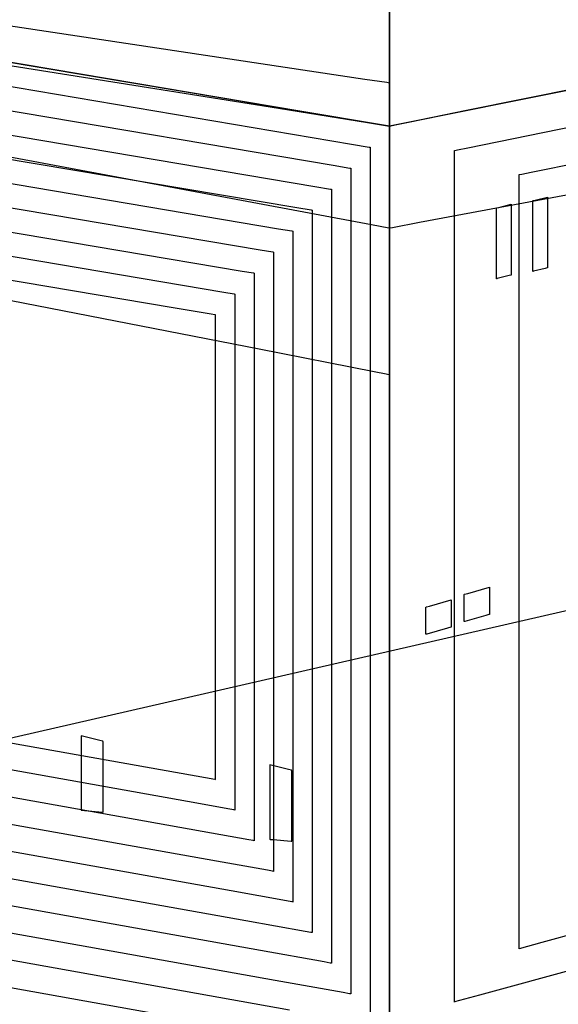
# Model space of a CAD drawing. Extents: x -3.57 to 3.57, y -2.08 to 2.06.
# Tile 121 of 219: x -0.17 to 0.04, y 0.3 to 0.68. Entities that reach past the tile are written whole.
import ezdxf

# ---------------------------------------------------------------- set-up
doc = ezdxf.new("R2010")
doc.units = 0

msp = doc.modelspace()

# ---------------------------------------------------------------- linework, layer by layer
at = {"layer": 'Layer 1', "color": 7, "linetype": 'CONTINUOUS'}
for p, q in [((-0.178415, 0.402839), (1.466712, 0.779742)), ((0.364528, 0.720678), (0.026363, 0.651751)), ((0.364528, 0.720678), (0.026363, 0.651751)), ((-0.298027, 0.698678), (-0.036163, 0.659283)), ((-0.026559, 0.649884), (-0.026559, 0.700285)), ((-0.026559, 0.696217), (-0.026559, 0.640965)), ((-0.072898, 0.648346), (-0.334762, 0.690057)), ((-0.072898, 0.648346), (-0.334762, 0.690057)), ((-0.0606, 0.646706), (-0.259992, 0.680339)), ((0.15842, 0.678202), (-0.026559, 0.640965)), ((-0.20935, 0.671797), (-0.073967, 0.648961)), ((-0.036163, 0.659283), (-0.027702, 0.658011)), ((-0.027702, 0.658011), (-0.026559, 0.657839)), ((-0.026559, 0.657839), (-0.026559, 0.657839)), ((-0.026559, 0.657839), (-0.026559, 0.657839)), ((-0.026559, 0.657839), (-0.026559, 0.657839)), ((-0.026559, 0.657839), (-0.026559, 0.657839)), ((-0.026559, 0.657839), (-0.026559, 0.657839)), ((-0.026559, 0.657839), (-0.026559, 0.657839)), ((-0.026559, 0.657839), (-0.026559, 0.657839)), ((-0.026559, 0.657839), (-0.026559, 0.657839)), ((-0.026559, 0.657839), (-0.026559, 0.657839)), ((-0.026559, 0.657839), (-0.026559, 0.657839)), ((-0.026559, 0.657839), (-0.026559, 0.657838)), ((-0.026559, 0.657838), (-0.026559, 0.657837)), ((-0.026559, 0.657837), (-0.026559, 0.657827)), ((-0.026559, 0.657827), (-0.026559, 0.657775)), ((-0.026559, 0.657775), (-0.026559, 0.657555)), ((-0.026559, 0.657555), (-0.026559, 0.655378)), ((-0.026559, 0.655378), (-0.026559, 0.640965)), ((-0.073967, 0.648961), (-0.031316, 0.641767)), ((-0.026559, 0.64199), (-0.026559, 0.649884)), ((0.026363, 0.651751), (-0.019901, 0.642322)), ((0.026363, 0.651751), (-0.019901, 0.642322)), ((-0.031889, 0.641814), (-0.072898, 0.648346)), ((-0.031889, 0.641814), (-0.072898, 0.648346)), ((-0.030476, 0.641625), (-0.0606, 0.646706)), ((-0.027752, 0.641155), (-0.031889, 0.641814)), ((-0.027752, 0.641155), (-0.031889, 0.641814)), ((-0.031316, 0.641767), (-0.027334, 0.641095)), ((-0.027436, 0.641112), (-0.030476, 0.641625)), ((-0.026781, 0.641), (-0.027752, 0.641155)), ((-0.026781, 0.641), (-0.027752, 0.641155)), ((-0.026722, 0.640992), (-0.027436, 0.641112)), ((-0.027334, 0.641095), (-0.026604, 0.640972)), ((-0.026559, 0.641194), (-0.026559, 0.64199)), ((-0.026559, 0.641007), (-0.026559, 0.641194)), ((-0.019901, 0.642322), (-0.026558, 0.640965)), ((-0.019901, 0.642322), (-0.026558, 0.640965)), ((-0.225955, 0.638825), (-0.033614, 0.602908)), ((-0.026584, 0.640968), (-0.026781, 0.641)), ((-0.026584, 0.640968), (-0.026781, 0.641)), ((-0.026577, 0.640968), (-0.026722, 0.640992)), ((-0.026604, 0.640972), (-0.026561, 0.640965)), ((-0.026565, 0.640966), (-0.026584, 0.640968)), ((-0.026565, 0.640966), (-0.026584, 0.640968)), ((-0.026564, 0.640965), (-0.026577, 0.640968)), ((-0.026561, 0.640965), (-0.026565, 0.640966)), ((-0.026561, 0.640965), (-0.026565, 0.640966)), ((-0.02656, 0.640965), (-0.026564, 0.640965)), ((-0.026561, 0.640965), (-0.026559, 0.640965)), ((-0.026559, 0.640965), (-0.026561, 0.640965)), ((-0.026559, 0.640965), (-0.026561, 0.640965)), ((-0.026559, 0.640965), (-0.02656, 0.640965)), ((-0.026559, 0.640969), (-0.026559, 0.641007)), ((-0.026559, 0.640966), (-0.026559, 0.640969)), ((-0.026559, 0.640965), (-0.026559, 0.640966)), ((-0.026558, 0.640965), (-0.026559, 0.640965)), ((-0.026559, 0.640965), (-0.026559, 0.640965)), ((-0.026559, 0.640965), (-0.026559, 0.640965)), ((-0.026559, 0.640965), (-0.026559, 0.640965)), ((-0.026559, 0.640965), (-0.026559, 0.640965)), ((-0.026559, 0.640965), (-0.026559, 0.640964)), ((-0.026559, 0.640965), (-0.026559, 0.640965)), ((-0.026559, 0.640965), (-0.026559, 0.640965)), ((-0.026559, 0.640965), (-0.026559, 0.640965)), ((-0.026559, 0.640965), (-0.026559, 0.640965)), ((-0.026559, 0.640965), (-0.026559, 0.640964)), ((-0.026559, 0.640823), (-0.026559, 0.640965)), ((-0.026559, 0.640965), (-0.026559, 0.640965)), ((-0.026559, 0.640965), (-0.026559, 0.640965)), ((-0.026559, 0.640965), (-0.026559, 0.640965)), ((-0.026559, 0.640965), (-0.026559, 0.640965)), ((-0.026559, 0.640965), (-0.026559, 0.640965)), ((-0.026559, 0.640965), (-0.026559, 0.640965)), ((-0.026559, 0.640965), (-0.026559, 0.640965)), ((-0.026559, 0.640965), (-0.026559, 0.640965)), ((-0.026559, 0.640965), (-0.026559, 0.640965)), ((-0.026558, 0.640965), (-0.026559, 0.640965)), ((-0.026559, 0.640965), (-0.026559, 0.640965)), ((-0.026559, 0.640965), (-0.026559, 0.640965)), ((-0.026559, 0.640965), (-0.026559, 0.640965)), ((-0.026559, 0.640965), (-0.026559, 0.640965)), ((-0.026559, 0.640965), (-0.026559, 0.640964)), ((-0.026559, 0.640965), (-0.026559, 0.640965)), ((-0.026559, 0.640965), (-0.026559, 0.640965)), ((-0.026559, 0.640965), (-0.026559, 0.640965)), ((-0.026559, 0.640965), (-0.026559, 0.640965)), ((-0.026559, 0.640965), (-0.026559, 0.640965)), ((-0.026559, 0.640965), (-0.026559, 0.640965)), ((-0.026559, 0.640965), (-0.026559, 0.640965)), ((-0.026559, 0.640965), (-0.026559, 0.640965)), ((-0.026559, 0.640965), (-0.026559, 0.640965)), ((-0.026559, 0.640965), (-0.026559, 0.640965)), ((-0.026559, 0.640965), (-0.026559, 0.640965)), ((-0.026559, 0.640965), (-0.026559, 0.640965)), ((-0.026559, 0.640965), (-0.026559, 0.640965)), ((-0.026559, 0.640964), (-0.026559, 0.640964)), ((-0.026559, 0.640964), (-0.026559, 0.640963)), ((-0.026559, 0.640964), (-0.026559, 0.640964)), ((-0.026559, 0.640964), (-0.026559, 0.640962)), ((-0.026559, 0.640964), (-0.026559, 0.640964)), ((-0.026559, 0.640964), (-0.026559, 0.640963)), ((-0.026559, 0.640963), (-0.026559, 0.640959)), ((-0.026559, 0.640963), (-0.026559, 0.640959)), ((-0.026559, 0.640962), (-0.026559, 0.640953)), ((-0.026559, 0.640959), (-0.026559, 0.640943)), ((-0.026559, 0.640959), (-0.026559, 0.640943)), ((-0.026559, 0.640953), (-0.026559, 0.64086)), ((-0.026559, 0.640943), (-0.026559, 0.640772)), ((-0.026559, 0.640943), (-0.026559, 0.640772)), ((-0.026559, 0.64086), (-0.026559, 0.640403)), ((-0.026559, 0.639775), (-0.026559, 0.640823)), ((-0.026559, 0.640772), (-0.026559, 0.639926)), ((-0.026559, 0.640772), (-0.026559, 0.639926)), ((-0.026559, 0.640403), (-0.026559, 0.638474)), ((-0.026559, 0.639926), (-0.026559, 0.636309)), ((-0.026559, 0.639926), (-0.026559, 0.636309)), ((-0.026559, 0.607332), (-0.026559, 0.639775)), ((-0.026559, 0.638474), (-0.026559, 0.620067)), ((0.003753, 0.632653), (0.044786, 0.641017)), ((-0.212665, 0.634794), (-0.062581, 0.60948)), ((-0.026559, 0.636309), (-0.026559, 0.599811)), ((-0.026559, 0.636309), (-0.026559, 0.599811)), ((-0.00148, 0.631586), (-0.00148, 0.631587)), ((-0.00148, 0.631587), (-0.00148, 0.631587)), ((-0.00148, 0.631587), (-0.00148, 0.631587)), ((-0.00148, 0.631587), (-0.00148, 0.631587)), ((-0.00148, 0.631587), (-0.00148, 0.631587)), ((-0.00148, 0.631587), (-0.00148, 0.631587)), ((-0.00148, 0.631587), (-0.001479, 0.631587)), ((-0.00148, 0.631557), (-0.00148, 0.631586)), ((-0.00148, 0.631586), (-0.00148, 0.631586)), ((-0.00148, 0.625994), (-0.00148, 0.631557)), ((-0.001479, 0.631587), (-0.001474, 0.631588)), ((-0.001474, 0.631588), (-0.001456, 0.631592)), ((-0.001456, 0.631592), (-0.001264, 0.631631)), ((-0.001264, 0.631631), (-0.000313, 0.631824)), ((-0.000313, 0.631824), (0.003753, 0.632653)), ((0.028352, 0.623186), (0.065655, 0.630789)), ((-0.00148, 0.590519), (-0.00148, 0.625994)), ((-0.209014, 0.624789), (-0.069651, 0.601282)), ((0.023594, 0.622216), (0.023594, 0.622217)), ((0.023594, 0.622217), (0.023594, 0.622217)), ((0.023594, 0.622217), (0.023594, 0.622217)), ((0.023594, 0.622217), (0.023595, 0.622217)), ((0.023594, 0.62219), (0.023594, 0.622216)), ((0.023594, 0.622216), (0.023594, 0.622216)), ((0.023594, 0.617133), (0.023594, 0.62219)), ((0.023595, 0.622217), (0.023595, 0.622217)), ((0.023595, 0.622217), (0.023595, 0.622217)), ((0.023595, 0.622217), (0.023596, 0.622217)), ((0.023596, 0.622217), (0.0236, 0.622218)), ((0.0236, 0.622218), (0.023616, 0.622221)), ((0.023616, 0.622221), (0.023791, 0.622257)), ((0.023791, 0.622257), (0.024655, 0.622433)), ((0.024655, 0.622433), (0.028352, 0.623186)), ((-0.026559, 0.620067), (-0.026559, 0.544638)), ((-0.205364, 0.614784), (-0.076721, 0.593083)), ((0.023594, 0.584882), (0.023594, 0.617133)), ((0.015742, 0.609528), (0.020547, 0.610728)), ((0.020547, 0.610728), (0.020547, 0.610728)), ((0.020547, 0.610728), (0.020547, 0.610728)), ((0.020547, 0.610728), (0.020547, 0.610728)), ((0.020547, 0.610728), (0.020547, 0.610728)), ((0.020547, 0.610728), (0.020547, 0.610728)), ((0.020547, 0.610728), (0.020547, 0.610728)), ((0.020547, 0.610728), (0.020547, 0.610726)), ((0.020547, 0.610726), (0.020547, 0.610709)), ((0.020547, 0.610709), (0.020547, 0.610625)), ((0.020547, 0.610625), (0.020547, 0.610269)), ((0.028984, 0.612039), (0.028984, 0.612138)), ((0.028984, 0.612138), (0.028984, 0.612138)), ((0.028984, 0.612138), (0.028984, 0.612138)), ((0.028984, 0.612138), (0.028984, 0.612138)), ((0.028984, 0.612138), (0.028984, 0.612138)), ((0.028984, 0.612138), (0.028984, 0.612138)), ((0.028984, 0.612138), (0.028984, 0.612138)), ((0.028984, 0.612138), (0.028984, 0.612138)), ((0.028984, 0.612138), (0.028984, 0.612138)), ((0.028984, 0.612138), (0.028984, 0.612138)), ((0.028984, 0.612138), (0.028984, 0.612138)), ((0.028984, 0.612138), (0.028984, 0.612138)), ((0.028984, 0.612138), (0.028985, 0.612138)), ((0.028984, 0.611309), (0.028984, 0.612039)), ((0.028984, 0.588715), (0.028984, 0.611309)), ((0.028985, 0.612138), (0.028988, 0.612139)), ((0.028988, 0.612139), (0.029005, 0.612143)), ((0.029005, 0.612143), (0.029079, 0.612161)), ((0.029079, 0.612161), (0.029805, 0.612343)), ((0.029805, 0.612343), (0.03461, 0.613543)), ((0.03461, 0.613543), (0.03461, 0.613543)), ((0.03461, 0.613543), (0.03461, 0.613543)), ((0.03461, 0.613543), (0.03461, 0.613543)), ((0.03461, 0.613543), (0.03461, 0.613543)), ((0.03461, 0.613543), (0.03461, 0.613543)), ((0.03461, 0.613543), (0.03461, 0.613543)), ((0.03461, 0.613543), (0.03461, 0.613541)), ((0.03461, 0.613541), (0.03461, 0.613524)), ((0.03461, 0.613524), (0.03461, 0.61344)), ((0.03461, 0.61344), (0.03461, 0.613083)), ((0.03461, 0.613083), (0.03461, 0.609545)), ((-0.062581, 0.60948), (-0.056957, 0.608532)), ((-0.056957, 0.608532), (-0.056584, 0.608469)), ((-0.056584, 0.608469), (-0.056561, 0.608465)), ((-0.056561, 0.608465), (-0.056559, 0.608465)), ((-0.056559, 0.608465), (-0.056559, 0.608465)), ((-0.056559, 0.608465), (-0.056559, 0.608465)), ((-0.056559, 0.608465), (-0.056559, 0.608465)), ((-0.056559, 0.608465), (-0.056559, 0.608465)), ((-0.056559, 0.608465), (-0.056559, 0.608464)), ((-0.056559, 0.608464), (-0.056559, 0.608463)), ((-0.056559, 0.608463), (-0.056559, 0.608459)), ((-0.056559, 0.608459), (-0.056559, 0.608443)), ((-0.056559, 0.608443), (-0.056559, 0.608378)), ((-0.056559, 0.608378), (-0.056559, 0.607692)), ((-0.056559, 0.607692), (-0.056559, 0.604364)), ((-0.026559, 0.602251), (-0.026559, 0.607332)), ((0.014921, 0.609224), (0.014921, 0.609323)), ((0.014921, 0.609323), (0.014921, 0.609323)), ((0.014921, 0.609323), (0.014921, 0.609323)), ((0.014921, 0.609323), (0.014921, 0.609323)), ((0.014921, 0.609323), (0.014921, 0.609323)), ((0.014921, 0.609323), (0.014921, 0.609323)), ((0.014921, 0.609323), (0.014921, 0.609323)), ((0.014921, 0.609323), (0.014921, 0.609323)), ((0.014921, 0.609323), (0.014921, 0.609323)), ((0.014921, 0.609323), (0.014921, 0.609323)), ((0.014921, 0.609323), (0.014921, 0.609323)), ((0.014921, 0.609323), (0.014921, 0.609323)), ((0.014921, 0.609323), (0.014922, 0.609323)), ((0.014921, 0.608494), (0.014921, 0.609224)), ((0.014921, 0.5859), (0.014921, 0.608494)), ((0.014922, 0.609323), (0.014925, 0.609324)), ((0.014925, 0.609324), (0.014942, 0.609328)), ((0.014942, 0.609328), (0.015016, 0.609346)), ((0.015016, 0.609346), (0.015742, 0.609528)), ((0.020547, 0.610269), (0.020547, 0.606731)), ((0.020547, 0.606731), (0.020547, 0.58414)), ((0.03461, 0.609545), (0.03461, 0.586951)), ((-0.20171, 0.604776), (-0.083791, 0.584885)), ((-0.056559, 0.604364), (-0.056559, 0.569211)), ((-0.033614, 0.602908), (-0.026897, 0.601654)), ((-0.069651, 0.601282), (-0.064429, 0.600401)), ((-0.064429, 0.600401), (-0.064082, 0.600343)), ((-0.064082, 0.600343), (-0.06406, 0.600339)), ((-0.06406, 0.600339), (-0.064059, 0.600339)), ((-0.064059, 0.600339), (-0.064059, 0.600339)), ((-0.064059, 0.600339), (-0.064059, 0.600339)), ((-0.064059, 0.600339), (-0.064059, 0.600339)), ((-0.064059, 0.600339), (-0.064059, 0.600339)), ((-0.064059, 0.600339), (-0.064059, 0.600338)), ((-0.064059, 0.600338), (-0.064059, 0.600337)), ((-0.064059, 0.600337), (-0.064059, 0.600334)), ((-0.064059, 0.600334), (-0.064059, 0.600319)), ((-0.064059, 0.600319), (-0.064059, 0.600259)), ((-0.064059, 0.600259), (-0.064059, 0.599621)), ((-0.064059, 0.599621), (-0.064059, 0.596531)), ((-0.026897, 0.601654), (-0.026561, 0.601591)), ((-0.026561, 0.601591), (-0.026559, 0.601591)), ((-0.026559, 0.601738), (-0.026559, 0.602251)), ((-0.026559, 0.601618), (-0.026559, 0.601738)), ((-0.026559, 0.601594), (-0.026559, 0.601618)), ((-0.026559, 0.601591), (-0.026559, 0.601594)), ((-0.026559, 0.601591), (-0.026559, 0.601591)), ((-0.026559, 0.601591), (-0.026559, 0.601591)), ((-0.026559, 0.601591), (-0.026559, 0.601591)), ((-0.026559, 0.601591), (-0.026559, 0.601591)), ((-0.026559, 0.601591), (-0.026559, 0.601591)), ((-0.026559, 0.601591), (-0.026559, 0.601591)), ((-0.026559, 0.601591), (-0.026559, 0.601591)), ((-0.026559, 0.601591), (-0.026559, 0.601591)), ((-0.026559, 0.599811), (-0.026559, 0.280969)), ((-0.026559, 0.599811), (-0.026559, 0.280969)), ((-0.064059, 0.596531), (-0.064059, 0.563889)), ((-0.19806, 0.594772), (-0.090861, 0.57669)), ((-0.076721, 0.593083), (-0.0719, 0.59227)), ((-0.0719, 0.59227), (-0.071581, 0.592216)), ((-0.071581, 0.592216), (-0.07156, 0.592213)), ((-0.07156, 0.592213), (-0.071559, 0.592213)), ((-0.071559, 0.592213), (-0.071559, 0.592213)), ((-0.071559, 0.592213), (-0.071559, 0.592213)), ((-0.071559, 0.592213), (-0.071559, 0.592213)), ((-0.071559, 0.592213), (-0.071559, 0.592213)), ((-0.071559, 0.592213), (-0.071559, 0.592212)), ((-0.071559, 0.592212), (-0.071559, 0.592212)), ((-0.071559, 0.592212), (-0.071559, 0.592208)), ((-0.071559, 0.592208), (-0.071559, 0.592194)), ((-0.071559, 0.592194), (-0.071559, 0.592139)), ((-0.071559, 0.592139), (-0.071559, 0.59155)), ((-0.071559, 0.59155), (-0.071559, 0.588698)), ((-0.071559, 0.588698), (-0.071559, 0.558567)), ((-0.00148, 0.337845), (-0.00148, 0.590519)), ((0.028984, 0.585176), (0.028984, 0.588715)), ((-0.110424, 0.570599), (-0.210776, 0.587528)), ((-0.083791, 0.584885), (-0.079372, 0.584139)), ((-0.079372, 0.584139), (-0.079079, 0.58409)), ((-0.079079, 0.58409), (-0.07906, 0.584087)), ((-0.07906, 0.584087), (-0.079059, 0.584087)), ((-0.079059, 0.584087), (-0.079059, 0.584087)), ((-0.079059, 0.584087), (-0.079059, 0.584087)), ((-0.079059, 0.584087), (-0.079059, 0.584087)), ((-0.079059, 0.584087), (-0.079059, 0.584087)), ((-0.079059, 0.584087), (-0.079059, 0.584086)), ((-0.079059, 0.584086), (-0.079059, 0.584086)), ((-0.079059, 0.584086), (-0.079059, 0.584083)), ((-0.079059, 0.584083), (-0.079059, 0.58407)), ((-0.079059, 0.58407), (-0.079059, 0.584019)), ((-0.079059, 0.584019), (-0.079059, 0.58348)), ((0.014921, 0.582361), (0.014921, 0.5859)), ((0.020547, 0.58414), (0.020547, 0.583351)), ((0.023594, 0.355176), (0.023594, 0.584882)), ((0.028984, 0.584819), (0.028984, 0.585176)), ((0.028984, 0.584736), (0.028984, 0.584819)), ((0.028984, 0.584719), (0.028984, 0.584736)), ((0.028992, 0.584719), (0.028984, 0.584717)), ((0.028984, 0.584717), (0.028984, 0.584719)), ((0.028984, 0.584717), (0.028984, 0.584717)), ((0.028984, 0.584717), (0.028984, 0.584717)), ((0.028984, 0.584717), (0.028984, 0.584717)), ((0.028984, 0.584717), (0.028984, 0.584717)), ((0.028984, 0.584717), (0.028984, 0.584717)), ((0.028984, 0.584717), (0.028984, 0.584717)), ((0.028984, 0.584717), (0.028984, 0.584717)), ((0.028984, 0.584717), (0.028984, 0.584717)), ((0.028984, 0.584717), (0.028984, 0.584717)), ((0.029154, 0.584759), (0.028992, 0.584719)), ((0.03379, 0.585917), (0.029154, 0.584759)), ((0.034516, 0.586098), (0.03379, 0.585917)), ((0.034589, 0.586117), (0.034516, 0.586098)), ((0.034606, 0.586121), (0.034589, 0.586117)), ((0.03461, 0.586122), (0.034606, 0.586121)), ((0.03461, 0.586951), (0.03461, 0.586162)), ((0.03461, 0.586162), (0.03461, 0.586122)), ((0.03461, 0.586122), (0.03461, 0.586122)), ((0.03461, 0.586122), (0.03461, 0.586122)), ((0.03461, 0.586122), (0.03461, 0.586122)), ((0.03461, 0.586122), (0.03461, 0.586122)), ((0.03461, 0.586122), (0.03461, 0.586122)), ((0.03461, 0.586122), (0.03461, 0.586122)), ((0.03461, 0.586122), (0.03461, 0.586122)), ((0.03461, 0.586122), (0.03461, 0.586122)), ((0.03461, 0.586122), (0.03461, 0.586122)), ((0.03461, 0.586122), (0.03461, 0.586122)), ((-0.077201, 0.554552), (-0.212584, 0.581057)), ((-0.079059, 0.58348), (-0.079059, 0.580865)), ((-0.079059, 0.580865), (-0.079059, 0.553245)), ((0.014921, 0.582004), (0.014921, 0.582361)), ((0.014921, 0.581921), (0.014921, 0.582004)), ((0.014921, 0.581904), (0.014921, 0.581921)), ((0.014929, 0.581904), (0.014921, 0.581902)), ((0.014921, 0.581902), (0.014921, 0.581904)), ((0.014921, 0.581902), (0.014921, 0.581902)), ((0.014921, 0.581902), (0.014921, 0.581902)), ((0.014921, 0.581902), (0.014921, 0.581902)), ((0.014921, 0.581902), (0.014921, 0.581902)), ((0.014921, 0.581902), (0.014921, 0.581902)), ((0.014921, 0.581902), (0.014921, 0.581902)), ((0.014921, 0.581902), (0.014921, 0.581902)), ((0.014921, 0.581902), (0.014921, 0.581902)), ((0.014921, 0.581902), (0.014921, 0.581902)), ((0.015091, 0.581944), (0.014929, 0.581904)), ((0.019727, 0.583106), (0.015091, 0.581944)), ((0.020453, 0.583287), (0.019727, 0.583106)), ((0.020526, 0.583306), (0.020453, 0.583287)), ((0.020543, 0.58331), (0.020526, 0.583306)), ((0.020547, 0.583311), (0.020543, 0.58331)), ((0.020547, 0.583351), (0.020547, 0.583311)), ((0.020547, 0.583311), (0.020547, 0.583311)), ((0.020547, 0.583311), (0.020547, 0.583311)), ((0.020547, 0.583311), (0.020547, 0.583311)), ((0.020547, 0.583311), (0.020547, 0.583311)), ((0.020547, 0.583311), (0.020547, 0.583311)), ((0.020547, 0.583311), (0.020547, 0.583311)), ((0.020547, 0.583311), (0.020547, 0.583311)), ((0.020547, 0.583311), (0.020547, 0.583311)), ((0.020547, 0.583311), (0.020547, 0.583311)), ((0.020547, 0.583311), (0.020547, 0.583311)), ((-0.090861, 0.57669), (-0.086843, 0.576013)), ((-0.086843, 0.576013), (-0.086577, 0.575968)), ((-0.086577, 0.575968), (-0.08656, 0.575965)), ((-0.08656, 0.575965), (-0.086559, 0.575965)), ((-0.086559, 0.575965), (-0.086559, 0.575965)), ((-0.086559, 0.575965), (-0.086559, 0.575965)), ((-0.086559, 0.575965), (-0.086559, 0.575965)), ((-0.086559, 0.575965), (-0.086559, 0.575965)), ((-0.086559, 0.575965), (-0.086559, 0.575964)), ((-0.086559, 0.575964), (-0.086559, 0.575964)), ((-0.086559, 0.575964), (-0.086559, 0.575961)), ((-0.086559, 0.575961), (-0.086559, 0.575949)), ((-0.086559, 0.575949), (-0.086559, 0.575903)), ((-0.086559, 0.575903), (-0.086559, 0.575413)), ((-0.086559, 0.575413), (-0.086559, 0.573036)), ((-0.086559, 0.573036), (-0.086559, 0.547926)), ((-0.095769, 0.568127), (-0.110424, 0.570599)), ((-0.056559, 0.569211), (-0.056559, 0.337756)), ((-0.094381, 0.567893), (-0.095769, 0.568127)), ((-0.094095, 0.567845), (-0.094381, 0.567893)), ((-0.094068, 0.56784), (-0.094095, 0.567845)), ((-0.094061, 0.567839), (-0.094068, 0.56784)), ((-0.09406, 0.567839), (-0.094061, 0.567839)), ((-0.094059, 0.567839), (-0.09406, 0.567839)), ((-0.094059, 0.567838), (-0.094059, 0.567839)), ((-0.094059, 0.567839), (-0.094059, 0.567839)), ((-0.094059, 0.567839), (-0.094059, 0.567839)), ((-0.094059, 0.567839), (-0.094059, 0.567839)), ((-0.094059, 0.567839), (-0.094059, 0.567839)), ((-0.094059, 0.567839), (-0.094059, 0.567839)), ((-0.094059, 0.567824), (-0.094059, 0.567838)), ((-0.094059, 0.567003), (-0.094059, 0.567824)), ((-0.094059, 0.561868), (-0.094059, 0.567003)), ((-0.094059, 0.413077), (-0.094059, 0.561868)), ((-0.064059, 0.563889), (-0.064059, 0.34897)), ((-0.071559, 0.558567), (-0.071559, 0.360181)), ((-0.032594, 0.545819), (-0.077201, 0.554552)), ((-0.079059, 0.553245), (-0.079059, 0.371392)), ((-0.086559, 0.547926), (-0.086559, 0.382602)), ((-0.02792, 0.544904), (-0.032594, 0.545819)), ((-0.026813, 0.544687), (-0.02792, 0.544904)), ((-0.026587, 0.544643), (-0.026813, 0.544687)), ((-0.026566, 0.544639), (-0.026587, 0.544643)), ((-0.026561, 0.544638), (-0.026566, 0.544639)), ((-0.026559, 0.544638), (-0.026561, 0.544638)), ((-0.026559, 0.544638), (-0.026559, 0.544638)), ((-0.026559, 0.544638), (-0.026559, 0.544638)), ((-0.026559, 0.544638), (-0.026559, 0.544638)), ((-0.026559, 0.544638), (-0.026559, 0.544638)), ((0.003703, 0.45997), (0.01211, 0.462374)), ((0.01211, 0.462374), (0.01211, 0.462374)), ((0.01211, 0.462374), (0.01211, 0.462374)), ((0.01211, 0.462374), (0.01211, 0.462374)), ((0.01211, 0.462374), (0.01211, 0.462374)), ((0.01211, 0.462374), (0.01211, 0.462374)), ((0.01211, 0.462374), (0.01211, 0.462374)), ((0.01211, 0.462374), (0.01211, 0.462373)), ((0.01211, 0.462373), (0.01211, 0.462367)), ((0.01211, 0.462367), (0.01211, 0.462334)), ((0.01211, 0.462334), (0.01211, 0.462197)), ((0.01211, 0.462197), (0.01211, 0.460836)), ((0.002268, 0.459559), (0.002275, 0.459561)), ((0.002268, 0.459521), (0.002268, 0.459559)), ((0.002268, 0.459559), (0.002268, 0.459559)), ((0.002268, 0.459559), (0.002268, 0.459559)), ((0.002268, 0.459559), (0.002268, 0.459559)), ((0.002268, 0.459559), (0.002268, 0.459559)), ((0.002268, 0.459559), (0.002268, 0.459559)), ((0.002268, 0.459559), (0.002268, 0.459559)), ((0.002268, 0.459559), (0.002268, 0.459559)), ((0.002268, 0.459559), (0.002268, 0.459559)), ((0.002268, 0.459559), (0.002268, 0.459559)), ((0.002268, 0.459559), (0.002268, 0.459559)), ((0.002268, 0.459559), (0.002268, 0.459559)), ((0.002268, 0.459559), (0.002268, 0.459559)), ((0.002268, 0.45924), (0.002268, 0.459521)), ((0.002268, 0.45055), (0.002268, 0.45924)), ((0.002275, 0.459561), (0.002305, 0.45957)), ((0.002305, 0.45957), (0.002433, 0.459606)), ((0.002433, 0.459606), (0.003703, 0.45997)), ((0.01211, 0.460836), (0.01211, 0.452146)), ((-0.012496, 0.4546), (-0.012496, 0.454638)), ((-0.012496, 0.454638), (-0.012496, 0.454638)), ((-0.012496, 0.454638), (-0.012496, 0.454638)), ((-0.012496, 0.454638), (-0.012496, 0.454638)), ((-0.012496, 0.454638), (-0.012496, 0.454638)), ((-0.012496, 0.454638), (-0.012496, 0.454638)), ((-0.012496, 0.454638), (-0.012496, 0.454638)), ((-0.012496, 0.454638), (-0.012496, 0.454638)), ((-0.012496, 0.454638), (-0.012496, 0.454638)), ((-0.012496, 0.454638), (-0.012496, 0.454638)), ((-0.012496, 0.454638), (-0.012496, 0.454638)), ((-0.012496, 0.454638), (-0.012496, 0.454638)), ((-0.012496, 0.454638), (-0.012495, 0.454638)), ((-0.012496, 0.454319), (-0.012496, 0.4546)), ((-0.012496, 0.445628), (-0.012496, 0.454319)), ((-0.012495, 0.454638), (-0.012489, 0.45464)), ((-0.012489, 0.45464), (-0.012459, 0.454648)), ((-0.012459, 0.454648), (-0.012331, 0.454685)), ((-0.012331, 0.454685), (-0.011061, 0.455048)), ((-0.011061, 0.455048), (-0.002654, 0.457453)), ((-0.002654, 0.457453), (-0.002654, 0.457453)), ((-0.002654, 0.457453), (-0.002654, 0.457453)), ((-0.002654, 0.457453), (-0.002654, 0.457453)), ((-0.002654, 0.457453), (-0.002654, 0.457453)), ((-0.002654, 0.457453), (-0.002654, 0.457453)), ((-0.002654, 0.457453), (-0.002654, 0.457453)), ((-0.002654, 0.457453), (-0.002654, 0.457452)), ((-0.002654, 0.457452), (-0.002654, 0.457445)), ((-0.002654, 0.457445), (-0.002654, 0.457413)), ((-0.002654, 0.457413), (-0.002654, 0.457276)), ((-0.002654, 0.457276), (-0.002654, 0.455915)), ((-0.002654, 0.455915), (-0.002654, 0.447224)), ((0.002268, 0.449189), (0.002268, 0.45055)), ((0.010675, 0.451416), (0.002565, 0.449097)), ((0.011945, 0.45178), (0.010675, 0.451416)), ((0.012073, 0.451816), (0.011945, 0.45178)), ((0.012103, 0.451825), (0.012073, 0.451816)), ((0.012109, 0.451827), (0.012103, 0.451825)), ((0.01211, 0.451827), (0.012109, 0.451827)), ((0.01211, 0.452146), (0.01211, 0.451842)), ((0.01211, 0.451842), (0.01211, 0.451827)), ((0.01211, 0.451827), (0.01211, 0.451827)), ((0.01211, 0.451827), (0.01211, 0.451827)), ((0.01211, 0.451827), (0.01211, 0.451827)), ((0.01211, 0.451827), (0.01211, 0.451827)), ((0.01211, 0.451827), (0.01211, 0.451827)), ((0.01211, 0.451827), (0.01211, 0.451827)), ((0.01211, 0.451827), (0.01211, 0.451827)), ((0.01211, 0.451827), (0.01211, 0.451827)), ((0.01211, 0.451827), (0.01211, 0.451827)), ((-0.004089, 0.446495), (-0.012199, 0.444176)), ((-0.002819, 0.446858), (-0.004089, 0.446495)), ((-0.00269, 0.446895), (-0.002819, 0.446858)), ((-0.00266, 0.446904), (-0.00269, 0.446895)), ((-0.002654, 0.446905), (-0.00266, 0.446904)), ((-0.002654, 0.447224), (-0.002654, 0.446921)), ((-0.002654, 0.446921), (-0.002654, 0.446906)), ((-0.002654, 0.446906), (-0.002654, 0.446906)), ((-0.002654, 0.446906), (-0.002654, 0.446906)), ((-0.002654, 0.446906), (-0.002654, 0.446906)), ((-0.002654, 0.446906), (-0.002654, 0.446906)), ((-0.002654, 0.446906), (-0.002654, 0.446906)), ((-0.002654, 0.446906), (-0.002654, 0.446906)), ((-0.002654, 0.446906), (-0.002654, 0.446906)), ((-0.002654, 0.446906), (-0.002654, 0.446905)), ((-0.002654, 0.446905), (-0.002654, 0.446905)), ((-0.002654, 0.446905), (-0.002654, 0.446905)), ((0.002268, 0.449051), (0.002268, 0.449189)), ((0.002268, 0.449019), (0.002268, 0.449051)), ((0.002268, 0.449013), (0.002268, 0.449019)), ((0.002282, 0.449016), (0.002268, 0.449012)), ((0.002268, 0.449012), (0.002268, 0.449013)), ((0.002268, 0.449012), (0.002268, 0.449012)), ((0.002268, 0.449012), (0.002268, 0.449012)), ((0.002268, 0.449012), (0.002268, 0.449012)), ((0.002268, 0.449012), (0.002268, 0.449012)), ((0.002268, 0.449012), (0.002268, 0.449012)), ((0.002268, 0.449012), (0.002268, 0.449012)), ((0.002268, 0.449012), (0.002268, 0.449012)), ((0.002268, 0.449012), (0.002268, 0.449012)), ((0.002268, 0.449012), (0.002268, 0.449012)), ((0.002565, 0.449097), (0.002282, 0.449016)), ((-0.012496, 0.444267), (-0.012496, 0.445628)), ((-0.012496, 0.44413), (-0.012496, 0.444267)), ((-0.012496, 0.444098), (-0.012496, 0.44413)), ((-0.012496, 0.444091), (-0.012496, 0.444098)), ((-0.012482, 0.444095), (-0.012496, 0.444091)), ((-0.012496, 0.444091), (-0.012496, 0.444091)), ((-0.012496, 0.444091), (-0.012496, 0.444091)), ((-0.012496, 0.444091), (-0.012496, 0.444091)), ((-0.012496, 0.444091), (-0.012496, 0.444091)), ((-0.012496, 0.444091), (-0.012496, 0.444091)), ((-0.012496, 0.444091), (-0.012496, 0.444091)), ((-0.012496, 0.444091), (-0.012496, 0.444091)), ((-0.012496, 0.444091), (-0.012496, 0.444091)), ((-0.012496, 0.444091), (-0.012496, 0.444091)), ((-0.012496, 0.444091), (-0.012496, 0.444091)), ((-0.012199, 0.444176), (-0.012482, 0.444095)), ((-0.094059, 0.390479), (-0.094059, 0.413077)), ((-0.195621, 0.40598), (-0.097977, 0.388542)), ((-0.146087, 0.404717), (-0.146087, 0.404717)), ((-0.146087, 0.404717), (-0.146087, 0.404717)), ((-0.146087, 0.404717), (-0.146087, 0.404717)), ((-0.146087, 0.404717), (-0.146087, 0.404717)), ((-0.146087, 0.404717), (-0.146087, 0.404716)), ((-0.13888, 0.402914), (-0.146087, 0.404717)), ((-0.146087, 0.404716), (-0.146087, 0.404716)), ((-0.146087, 0.404716), (-0.146087, 0.404714)), ((-0.146087, 0.404714), (-0.146087, 0.404696)), ((-0.146087, 0.404696), (-0.146087, 0.404608)), ((-0.146087, 0.404608), (-0.146087, 0.404233)), ((-0.146087, 0.404233), (-0.146087, 0.400513)), ((-0.137791, 0.402642), (-0.13888, 0.402914)), ((-0.137681, 0.402614), (-0.137791, 0.402642)), ((-0.137655, 0.402608), (-0.137681, 0.402614)), ((-0.13765, 0.402606), (-0.137655, 0.402608)), ((-0.13765, 0.402508), (-0.13765, 0.402606)), ((-0.13765, 0.402606), (-0.13765, 0.402606)), ((-0.13765, 0.402606), (-0.13765, 0.402606)), ((-0.13765, 0.402606), (-0.13765, 0.402606)), ((-0.13765, 0.402606), (-0.13765, 0.402606)), ((-0.13765, 0.402606), (-0.13765, 0.402606)), ((-0.13765, 0.402606), (-0.13765, 0.402606)), ((-0.13765, 0.402606), (-0.13765, 0.402606)), ((-0.13765, 0.402606), (-0.13765, 0.402606)), ((-0.13765, 0.402606), (-0.13765, 0.402606)), ((-0.13765, 0.402606), (-0.13765, 0.402606)), ((-0.13765, 0.402606), (-0.13765, 0.402606)), ((-0.13765, 0.402606), (-0.13765, 0.402606)), ((-0.13765, 0.401778), (-0.13765, 0.402508)), ((-0.13765, 0.379183), (-0.13765, 0.401778)), ((-0.104959, 0.379255), (-0.21345, 0.398632)), ((-0.146087, 0.400513), (-0.146087, 0.376761)), ((-0.072965, 0.393469), (-0.072965, 0.393469)), ((-0.072965, 0.393469), (-0.072965, 0.393469)), ((-0.072965, 0.393469), (-0.072965, 0.393468)), ((-0.065758, 0.391666), (-0.072965, 0.393469)), ((-0.072965, 0.393468), (-0.072965, 0.393468)), ((-0.072965, 0.393468), (-0.072965, 0.393468)), ((-0.072965, 0.393468), (-0.072965, 0.393468)), ((-0.072965, 0.393468), (-0.072965, 0.393466)), ((-0.072965, 0.393466), (-0.072965, 0.393448)), ((-0.072965, 0.393448), (-0.072965, 0.39336)), ((-0.072965, 0.39336), (-0.072965, 0.392985)), ((-0.094059, 0.388339), (-0.094059, 0.390479)), ((-0.072965, 0.392985), (-0.072965, 0.389265)), ((-0.072965, 0.389265), (-0.072965, 0.365509)), ((-0.064669, 0.391394), (-0.065758, 0.391666)), ((-0.064559, 0.391366), (-0.064669, 0.391394)), ((-0.064533, 0.39136), (-0.064559, 0.391366)), ((-0.064528, 0.391358), (-0.064533, 0.39136)), ((-0.064528, 0.39126), (-0.064528, 0.391358)), ((-0.064528, 0.391358), (-0.064528, 0.391358)), ((-0.064528, 0.391358), (-0.064528, 0.391358)), ((-0.064528, 0.391358), (-0.064528, 0.391358)), ((-0.064528, 0.391358), (-0.064528, 0.391358)), ((-0.064528, 0.391358), (-0.064528, 0.391358)), ((-0.064528, 0.391358), (-0.064528, 0.391358)), ((-0.064528, 0.391358), (-0.064528, 0.391358)), ((-0.064528, 0.391358), (-0.064528, 0.391358)), ((-0.064528, 0.391358), (-0.064528, 0.391358)), ((-0.064528, 0.391358), (-0.064528, 0.391358)), ((-0.064528, 0.391358), (-0.064528, 0.391358)), ((-0.064528, 0.391358), (-0.064528, 0.391358)), ((-0.064528, 0.39053), (-0.064528, 0.39126)), ((-0.064528, 0.367935), (-0.064528, 0.39053)), ((-0.099299, 0.367709), (-0.21864, 0.389019)), ((-0.097977, 0.388542), (-0.094318, 0.387889)), ((-0.094318, 0.387889), (-0.094075, 0.387845)), ((-0.094075, 0.387845), (-0.09406, 0.387843)), ((-0.09406, 0.387843), (-0.094059, 0.387843)), ((-0.094059, 0.387898), (-0.094059, 0.388339)), ((-0.094059, 0.387856), (-0.094059, 0.387898)), ((-0.094059, 0.387846), (-0.094059, 0.387856)), ((-0.094059, 0.387843), (-0.094059, 0.387846)), ((-0.094059, 0.387843), (-0.094059, 0.387843)), ((-0.094059, 0.387843), (-0.094059, 0.387843)), ((-0.094059, 0.387843), (-0.094059, 0.387843)), ((-0.094059, 0.387843), (-0.094059, 0.387843)), ((-0.094059, 0.387843), (-0.094059, 0.387843)), ((-0.094059, 0.387843), (-0.094059, 0.387843)), ((-0.086559, 0.382602), (-0.086559, 0.376407)), ((-0.093639, 0.356164), (-0.223831, 0.379414)), ((-0.13765, 0.375645), (-0.13765, 0.379183)), ((-0.088481, 0.376312), (-0.104959, 0.379255)), ((-0.146087, 0.376761), (-0.146087, 0.375931)), ((-0.146087, 0.375931), (-0.146087, 0.37589)), ((-0.146087, 0.37589), (-0.146087, 0.37589)), ((-0.146087, 0.37589), (-0.146087, 0.37589)), ((-0.146087, 0.37589), (-0.146087, 0.37589)), ((-0.146087, 0.37589), (-0.146087, 0.37589)), ((-0.146087, 0.37589), (-0.146087, 0.37589)), ((-0.146087, 0.37589), (-0.146087, 0.37589)), ((-0.146087, 0.37589), (-0.146087, 0.37589)), ((-0.146087, 0.37589), (-0.146087, 0.37589)), ((-0.146087, 0.37589), (-0.146086, 0.37589)), ((-0.146086, 0.37589), (-0.146086, 0.37589)), ((-0.146086, 0.37589), (-0.146081, 0.375889)), ((-0.146081, 0.375889), (-0.146055, 0.375887)), ((-0.146055, 0.375887), (-0.145945, 0.375878)), ((-0.145945, 0.375878), (-0.144856, 0.375787)), ((-0.144856, 0.375787), (-0.137905, 0.375206)), ((-0.137905, 0.375206), (-0.137662, 0.375186)), ((-0.137662, 0.375186), (-0.13765, 0.375185)), ((-0.13765, 0.375288), (-0.13765, 0.375645)), ((-0.13765, 0.375204), (-0.13765, 0.375288)), ((-0.13765, 0.375187), (-0.13765, 0.375204)), ((-0.13765, 0.375186), (-0.13765, 0.375187)), ((-0.13765, 0.375185), (-0.13765, 0.375186)), ((-0.13765, 0.375185), (-0.13765, 0.375185)), ((-0.13765, 0.375185), (-0.13765, 0.375185)), ((-0.13765, 0.375185), (-0.13765, 0.375185)), ((-0.13765, 0.375185), (-0.13765, 0.375185)), ((-0.13765, 0.375185), (-0.13765, 0.375185)), ((-0.13765, 0.375185), (-0.13765, 0.375185)), ((-0.13765, 0.375185), (-0.13765, 0.375185)), ((-0.13765, 0.375185), (-0.13765, 0.375185)), ((-0.086921, 0.376033), (-0.088481, 0.376312)), ((-0.086599, 0.375976), (-0.086921, 0.376033)), ((-0.086569, 0.37597), (-0.086599, 0.375976)), ((-0.086561, 0.375969), (-0.086569, 0.37597)), ((-0.08656, 0.375969), (-0.086561, 0.375969)), ((-0.086559, 0.375969), (-0.08656, 0.375969)), ((-0.086559, 0.376407), (-0.086559, 0.375996)), ((-0.086559, 0.375996), (-0.086559, 0.37597)), ((-0.086559, 0.37597), (-0.086559, 0.375969)), ((-0.086559, 0.375969), (-0.086559, 0.375969)), ((-0.086559, 0.375969), (-0.086559, 0.375969)), ((-0.086559, 0.375969), (-0.086559, 0.375969)), ((-0.086559, 0.375969), (-0.086559, 0.375969)), ((-0.086559, 0.375969), (-0.086559, 0.375969)), ((-0.079059, 0.371392), (-0.079059, 0.364577)), ((-0.087979, 0.344618), (-0.229022, 0.369804)), ((-0.081173, 0.364472), (-0.099299, 0.367709)), ((-0.064528, 0.364397), (-0.064528, 0.367935)), ((-0.079457, 0.364166), (-0.081173, 0.364472)), ((-0.079103, 0.364102), (-0.079457, 0.364166)), ((-0.07907, 0.364096), (-0.079103, 0.364102)), ((-0.079062, 0.364095), (-0.07907, 0.364096)), ((-0.07906, 0.364095), (-0.079062, 0.364095)), ((-0.079059, 0.364095), (-0.07906, 0.364095)), ((-0.079059, 0.364577), (-0.079059, 0.364125)), ((-0.079059, 0.364125), (-0.079059, 0.364096)), ((-0.079059, 0.364096), (-0.079059, 0.364095)), ((-0.079059, 0.364095), (-0.079059, 0.364094)), ((-0.079059, 0.364094), (-0.079059, 0.364095)), ((-0.079059, 0.364094), (-0.079059, 0.364094)), ((-0.079059, 0.364094), (-0.079059, 0.364094)), ((-0.079059, 0.364094), (-0.079059, 0.364094)), ((-0.072965, 0.365509), (-0.072965, 0.364679)), ((-0.072965, 0.364679), (-0.072965, 0.364638)), ((-0.072965, 0.364638), (-0.072965, 0.364638)), ((-0.072965, 0.364638), (-0.072965, 0.364638)), ((-0.072965, 0.364638), (-0.072965, 0.364638)), ((-0.072965, 0.364638), (-0.072965, 0.364638)), ((-0.072965, 0.364638), (-0.072965, 0.364638)), ((-0.072965, 0.364638), (-0.072965, 0.364638)), ((-0.072965, 0.364638), (-0.072965, 0.364638)), ((-0.072965, 0.364638), (-0.072965, 0.364638)), ((-0.072965, 0.364638), (-0.072964, 0.364638)), ((-0.072964, 0.364638), (-0.072964, 0.364638)), ((-0.072964, 0.364638), (-0.072959, 0.364637)), ((-0.072959, 0.364637), (-0.072933, 0.364635)), ((-0.072933, 0.364635), (-0.072823, 0.364626)), ((-0.072823, 0.364626), (-0.071734, 0.364536)), ((-0.071734, 0.364536), (-0.064783, 0.363958)), ((-0.064783, 0.363958), (-0.06454, 0.363938)), ((-0.06454, 0.363938), (-0.064528, 0.363937)), ((-0.064528, 0.36404), (-0.064528, 0.364397)), ((-0.064528, 0.363956), (-0.064528, 0.36404)), ((-0.064528, 0.363939), (-0.064528, 0.363956)), ((-0.064528, 0.363938), (-0.064528, 0.363939)), ((-0.064528, 0.363937), (-0.064528, 0.363938)), ((-0.064528, 0.363937), (-0.064528, 0.363937)), ((-0.064528, 0.363937), (-0.064528, 0.363937)), ((-0.064528, 0.363937), (-0.064528, 0.363937)), ((-0.064528, 0.363937), (-0.064528, 0.363937)), ((-0.064528, 0.363937), (-0.064528, 0.363937)), ((-0.064528, 0.363937), (-0.064528, 0.363937)), ((-0.064528, 0.363937), (-0.064528, 0.363937)), ((-0.064528, 0.363937), (-0.064528, 0.363937)), ((-0.082319, 0.333068), (-0.234208, 0.360191)), ((-0.071559, 0.360181), (-0.071559, 0.352747)), ((-0.073866, 0.352632), (-0.093639, 0.356164)), ((0.023594, 0.325608), (0.023594, 0.355176)), ((-0.071994, 0.352298), (-0.073866, 0.352632)), ((-0.071607, 0.352229), (-0.071994, 0.352298)), ((-0.071571, 0.352223), (-0.071607, 0.352229)), ((-0.071562, 0.352221), (-0.071571, 0.352223)), ((-0.07156, 0.352221), (-0.071562, 0.352221)), ((-0.071559, 0.35222), (-0.07156, 0.352221)), ((-0.071559, 0.352747), (-0.071559, 0.352254)), ((-0.071559, 0.352254), (-0.071559, 0.352223)), ((-0.071559, 0.352223), (-0.071559, 0.352221)), ((-0.071559, 0.352221), (-0.071559, 0.35222)), ((-0.071559, 0.35222), (-0.071559, 0.35222)), ((-0.071559, 0.35222), (-0.071559, 0.35222)), ((-0.071559, 0.35222), (-0.071559, 0.35222)), ((-0.071559, 0.35222), (-0.071559, 0.35222)), ((-0.064059, 0.34897), (-0.064059, 0.340916)), ((-0.066558, 0.340793), (-0.087979, 0.344618)), ((-0.06453, 0.340431), (-0.066558, 0.340793)), ((-0.064112, 0.340356), (-0.06453, 0.340431)), ((-0.064072, 0.340349), (-0.064112, 0.340356)), ((-0.064062, 0.340347), (-0.064072, 0.340349)), ((-0.06406, 0.340347), (-0.064062, 0.340347)), ((-0.064059, 0.340346), (-0.06406, 0.340347)), ((-0.064059, 0.340916), (-0.064059, 0.340382)), ((-0.064059, 0.340382), (-0.064059, 0.340349)), ((-0.064059, 0.340349), (-0.064059, 0.340347)), ((-0.064059, 0.340347), (-0.064059, 0.340346)), ((-0.064059, 0.340346), (-0.064059, 0.340346)), ((-0.064059, 0.340346), (-0.064059, 0.340346)), ((-0.064059, 0.340346), (-0.064059, 0.340346)), ((-0.064059, 0.340346), (-0.064059, 0.340346)), ((0.088649, 0.340015), (0.032456, 0.324644)), ((-0.056559, 0.337756), (-0.056559, 0.329082)), ((-0.00148, 0.30532), (-0.00148, 0.337845)), ((-0.05925, 0.328949), (-0.082319, 0.333068)), ((-0.057066, 0.328559), (-0.05925, 0.328949)), ((-0.056616, 0.328479), (-0.057066, 0.328559)), ((-0.056573, 0.328471), (-0.056616, 0.328479)), ((-0.056562, 0.328469), (-0.056573, 0.328471)), ((-0.05656, 0.328469), (-0.056562, 0.328469)), ((-0.056559, 0.328469), (-0.05656, 0.328469)), ((-0.056559, 0.329082), (-0.056559, 0.328507)), ((-0.056559, 0.328507), (-0.056559, 0.328471)), ((-0.056559, 0.328471), (-0.056559, 0.328469)), ((-0.056559, 0.328469), (-0.056559, 0.328469)), ((-0.056559, 0.328469), (-0.056559, 0.328469)), ((-0.056559, 0.328469), (-0.056559, 0.328469)), ((-0.056559, 0.328469), (-0.056559, 0.328469)), ((-0.056559, 0.328469), (-0.056559, 0.328469)), ((0.023594, 0.322857), (0.023594, 0.325608)), ((0.032456, 0.324644), (0.023642, 0.322233)), ((0.070079, 0.321169), (0.008267, 0.304261)), ((0.023594, 0.322291), (0.023594, 0.322857)), ((0.023594, 0.322238), (0.023594, 0.322291)), ((0.023594, 0.322225), (0.023594, 0.322238)), ((0.023594, 0.322222), (0.023594, 0.322225)), ((0.023594, 0.322221), (0.023594, 0.322222)), ((0.023594, 0.32222), (0.023594, 0.322221)), ((0.023594, 0.322221), (0.023594, 0.322221)), ((0.023595, 0.32222), (0.023594, 0.32222)), ((0.023594, 0.32222), (0.023594, 0.32222)), ((0.023594, 0.32222), (0.023594, 0.32222)), ((0.023596, 0.322221), (0.023595, 0.322221)), ((0.023595, 0.322221), (0.023595, 0.32222)), ((0.023642, 0.322233), (0.023596, 0.322221)), ((-0.00148, 0.302294), (-0.00148, 0.30532)), ((-0.00148, 0.301673), (-0.00148, 0.302294)), ((-0.00148, 0.301614), (-0.00148, 0.301673)), ((-0.00148, 0.301599), (-0.00148, 0.301614)), ((-0.00148, 0.301596), (-0.00148, 0.301599)), ((-0.00148, 0.301595), (-0.00148, 0.301596)), ((-0.001478, 0.301595), (-0.00148, 0.301595)), ((-0.00148, 0.301595), (-0.00148, 0.301595)), ((-0.00148, 0.301595), (-0.00148, 0.301594)), ((-0.00148, 0.301594), (-0.00148, 0.301595)), ((-0.00148, 0.301595), (-0.00148, 0.301595)), ((-0.00148, 0.301594), (-0.00148, 0.301594)), ((-0.00148, 0.301594), (-0.00148, 0.301594)), ((-0.001428, 0.301609), (-0.001478, 0.301595)), ((0.008267, 0.304261), (-0.001428, 0.301609))]:
    msp.add_line(p, q, dxfattribs=at)
at = {"layer": 'Layer 1', "color": 8, "linetype": 'CONTINUOUS'}
for p, q in [((-0.059288, 0.646485), (-0.259992, 0.680339)), ((0.118779, 0.670588), (0.003288, 0.647048)), ((-0.223616, 0.664814), (-0.041372, 0.634072)), ((-0.219965, 0.654806), (-0.048442, 0.625874)), ((-0.029979, 0.641541), (-0.059288, 0.646485)), ((0.003288, 0.647048), (-0.02383, 0.641521)), ((-0.216315, 0.644801), (-0.055511, 0.617675)), ((-0.027204, 0.641073), (-0.029979, 0.641541)), ((-0.026631, 0.640977), (-0.027204, 0.641073)), ((-0.026138, 0.64105), (-0.026539, 0.640969)), ((-0.02383, 0.641521), (-0.026138, 0.64105)), ((-0.026577, 0.640968), (-0.026631, 0.640977)), ((-0.026563, 0.640965), (-0.026577, 0.640968)), ((-0.02656, 0.640965), (-0.026563, 0.640965)), ((-0.026559, 0.640965), (-0.02656, 0.640965)), ((-0.026539, 0.640969), (-0.026559, 0.640965)), ((-0.026559, 0.640964), (-0.026559, 0.640965)), ((-0.026559, 0.640965), (-0.026559, 0.640965)), ((-0.026559, 0.640965), (-0.026559, 0.640965)), ((-0.026559, 0.640965), (-0.026559, 0.640965)), ((-0.026559, 0.640965), (-0.026559, 0.640965)), ((-0.026559, 0.640965), (-0.026559, 0.640965)), ((-0.026559, 0.640965), (-0.026559, 0.640965)), ((-0.026559, 0.640965), (-0.026559, 0.640965)), ((-0.026559, 0.640965), (-0.026559, 0.640965)), ((-0.026559, 0.640965), (-0.026559, 0.640965)), ((-0.026559, 0.640965), (-0.026559, 0.640964)), ((-0.026559, 0.640935), (-0.026559, 0.640964)), ((-0.026559, 0.640964), (-0.026559, 0.640964)), ((-0.026559, 0.640964), (-0.026559, 0.640964)), ((-0.026559, 0.640964), (-0.026559, 0.640963)), ((-0.026559, 0.640963), (-0.026559, 0.640952)), ((-0.026559, 0.640952), (-0.026559, 0.640894)), ((-0.026559, 0.639293), (-0.026559, 0.640935)), ((-0.026559, 0.640894), (-0.026559, 0.640647)), ((-0.026559, 0.640647), (-0.026559, 0.638088)), ((-0.026559, 0.629024), (-0.026559, 0.639293)), ((-0.026559, 0.638088), (-0.026559, 0.601591)), ((-0.041372, 0.634072), (-0.034542, 0.63292)), ((-0.034542, 0.63292), (-0.034089, 0.632844)), ((-0.034089, 0.632844), (-0.034061, 0.632839)), ((-0.034061, 0.632839), (-0.034059, 0.632839)), ((-0.034059, 0.632839), (-0.034059, 0.632839)), ((-0.034059, 0.632839), (-0.034059, 0.632839)), ((-0.034059, 0.632839), (-0.034059, 0.632839)), ((-0.034059, 0.632839), (-0.034059, 0.632839)), ((-0.034059, 0.632839), (-0.034059, 0.632838)), ((-0.034059, 0.632838), (-0.034059, 0.632837)), ((-0.034059, 0.632837), (-0.034059, 0.632832)), ((-0.034059, 0.632832), (-0.034059, 0.632813)), ((-0.034059, 0.632813), (-0.034059, 0.632734)), ((-0.034059, 0.632734), (-0.034059, 0.631901)), ((-0.034059, 0.631901), (-0.034059, 0.627859)), ((-0.048442, 0.625874), (-0.042014, 0.624789)), ((-0.034059, 0.627859), (-0.034059, 0.585173)), ((-0.026559, 0.331438), (-0.026559, 0.629024)), ((-0.042014, 0.624789), (-0.041588, 0.624717)), ((-0.041588, 0.624717), (-0.041561, 0.624713)), ((-0.041561, 0.624713), (-0.041559, 0.624713)), ((-0.041559, 0.624713), (-0.041559, 0.624713)), ((-0.041559, 0.624713), (-0.041559, 0.624713)), ((-0.041559, 0.624713), (-0.041559, 0.624713)), ((-0.041559, 0.624713), (-0.041559, 0.624713)), ((-0.041559, 0.624713), (-0.041559, 0.624712)), ((-0.041559, 0.624712), (-0.041559, 0.624711)), ((-0.041559, 0.624711), (-0.041559, 0.624707)), ((-0.041559, 0.624707), (-0.041559, 0.624688)), ((-0.041559, 0.624688), (-0.041559, 0.624614)), ((-0.041559, 0.624614), (-0.041559, 0.62383)), ((-0.041559, 0.62383), (-0.041559, 0.620026)), ((-0.014931, 0.603758), (0.083905, 0.622186)), ((-0.041559, 0.620026), (-0.041559, 0.579852)), ((-0.055511, 0.617675), (-0.049485, 0.616659)), ((-0.049485, 0.616659), (-0.049086, 0.616591)), ((-0.049086, 0.616591), (-0.049061, 0.616587)), ((-0.049061, 0.616587), (-0.049059, 0.616587)), ((-0.049059, 0.616587), (-0.049059, 0.616587)), ((-0.049059, 0.616587), (-0.049059, 0.616587)), ((-0.049059, 0.616587), (-0.049059, 0.616587)), ((-0.049059, 0.616587), (-0.049059, 0.616587)), ((-0.049059, 0.616587), (-0.049059, 0.616586)), ((-0.049059, 0.616586), (-0.049059, 0.616585)), ((-0.049059, 0.616585), (-0.049059, 0.616581)), ((-0.049059, 0.616581), (-0.049059, 0.616564)), ((-0.049059, 0.616564), (-0.049059, 0.616494)), ((-0.049059, 0.616494), (-0.049059, 0.615759)), ((-0.049059, 0.615759), (-0.049059, 0.612193)), ((-0.049059, 0.612193), (-0.049059, 0.574529)), ((-0.025395, 0.601808), (-0.014931, 0.603758)), ((-0.026559, 0.601591), (-0.026559, 0.601591)), ((-0.026559, 0.601591), (-0.026559, 0.601591)), ((-0.026559, 0.601591), (-0.026559, 0.601591)), ((-0.026559, 0.601591), (-0.026558, 0.601591)), ((-0.026558, 0.601591), (-0.026553, 0.601592)), ((-0.026553, 0.601592), (-0.026535, 0.601595)), ((-0.026535, 0.601595), (-0.026342, 0.601631)), ((-0.026342, 0.601631), (-0.025395, 0.601808)), ((-0.034059, 0.585173), (-0.034059, 0.30412)), ((-0.041559, 0.579852), (-0.041559, 0.315334)), ((-0.049059, 0.574529), (-0.049059, 0.326545)), ((-0.076659, 0.321523), (-0.239399, 0.350586)), ((-0.070999, 0.309978), (-0.24459, 0.340977)), ((-0.065339, 0.298428), (-0.24978, 0.331363)), ((-0.026559, 0.286241), (-0.026559, 0.331438)), ((-0.049059, 0.326545), (-0.049059, 0.317252)), ((-0.051942, 0.317109), (-0.076659, 0.321523)), ((-0.229683, 0.317243), (-0.034395, 0.282368)), ((-0.049602, 0.316691), (-0.051942, 0.317109)), ((-0.049059, 0.317252), (-0.049059, 0.316636)), ((-0.04912, 0.316605), (-0.049602, 0.316691)), ((-0.049074, 0.316597), (-0.04912, 0.316605)), ((-0.049063, 0.316595), (-0.049074, 0.316597)), ((-0.04906, 0.316595), (-0.049063, 0.316595)), ((-0.049059, 0.316595), (-0.04906, 0.316595)), ((-0.049059, 0.316636), (-0.049059, 0.316597)), ((-0.049059, 0.316597), (-0.049059, 0.316595)), ((-0.049059, 0.316595), (-0.049059, 0.316594)), ((-0.049059, 0.316594), (-0.049059, 0.316595)), ((-0.049059, 0.316594), (-0.049059, 0.316594)), ((-0.049059, 0.316594), (-0.049059, 0.316594)), ((-0.049059, 0.316594), (-0.049059, 0.316594)), ((-0.041559, 0.315334), (-0.041559, 0.305422)), ((-0.044635, 0.30527), (-0.070999, 0.309978)), ((-0.042138, 0.304824), (-0.044635, 0.30527)), ((-0.041559, 0.305422), (-0.041559, 0.304765)), ((-0.041624, 0.304732), (-0.042138, 0.304824)), ((-0.041575, 0.304723), (-0.041624, 0.304732)), ((-0.041563, 0.304721), (-0.041575, 0.304723)), ((-0.04156, 0.304721), (-0.041563, 0.304721)), ((-0.041559, 0.304721), (-0.04156, 0.304721)), ((-0.041559, 0.304765), (-0.041559, 0.304723)), ((-0.041559, 0.304723), (-0.041559, 0.304721)), ((-0.041559, 0.304721), (-0.041559, 0.30472)), ((-0.041559, 0.30472), (-0.041559, 0.304721)), ((-0.041559, 0.30472), (-0.041559, 0.30472)), ((-0.041559, 0.30472), (-0.041559, 0.30472)), ((-0.041559, 0.30472), (-0.041559, 0.30472)), ((-0.034059, 0.30412), (-0.034059, 0.293588))]:
    msp.add_line(p, q, dxfattribs=at)

doc.saveas('drawing.dxf')
